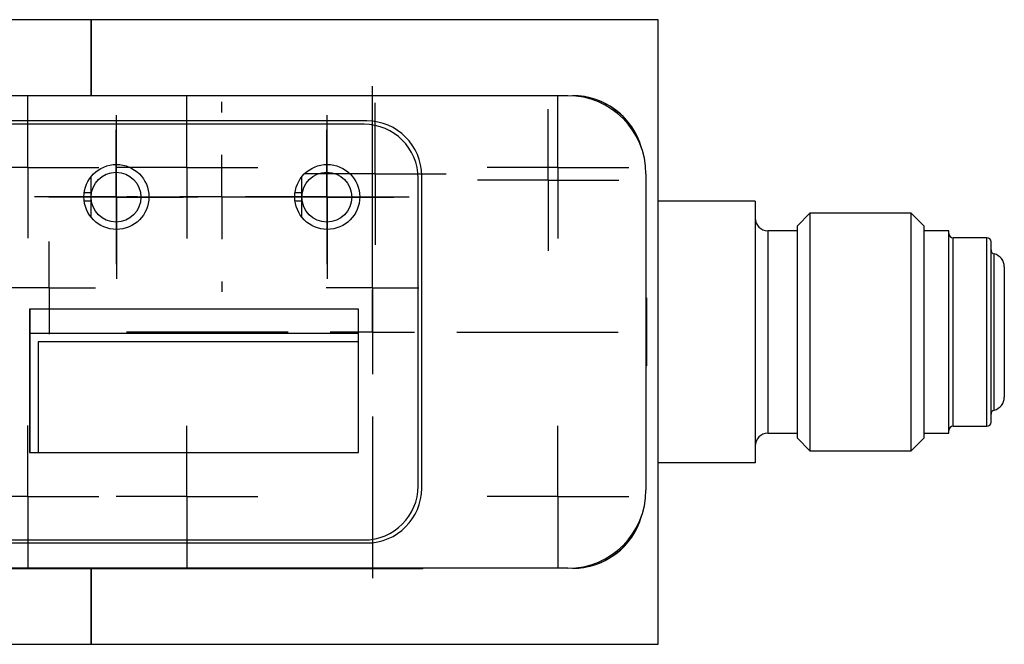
# Model space of a CAD drawing. Header units: inches. Extents: x 5.4 to 25.7, y 4.9 to 18.5.
# Tile 15 of 30: x 12.3 to 14.6, y 17 to 18.5. Entities that reach past the tile are written whole.
import ezdxf

# ---------------------------------------------------------------- set-up
doc = ezdxf.new("R2010")
doc.units = ezdxf.units.IN
doc.header["$LTSCALE"] = 2
doc.header["$MEASUREMENT"] = 0
doc.layers.add('SLD-0', color=179, linetype='Continuous')

# ---------------------------------------------------------------- blocks, each defined once
blk = doc.blocks.new('SW_CENTERMARKSYMBOL_31')
at = {"layer": 'SLD-0', "color": 0}
for p, q in [((0, 0.1), (0, 0.168)), ((0, 0), (0, 0.1)), ((-0.1, 0), (-0.168, 0)), ((0, 0), (-0.1, 0)), ((0, 0), (0, -0.1)), ((0, 0), (0.1, 0)), ((0.1, 0), (0.168, 0)), ((0, -0.1), (0, -0.168))]:
    blk.add_line(p, q, dxfattribs=at)
blk = doc.blocks.new('SW_CENTERMARKSYMBOL_33')
at = {"layer": 'SLD-0', "color": 0}
for p, q in [((0, 0.1), (0, 0.168)), ((0, 0), (0, 0.1)), ((-0.1, 0), (-0.168, 0)), ((0, 0), (-0.1, 0)), ((0, 0), (0, -0.1)), ((0, 0), (0.1, 0)), ((0.1, 0), (0.168, 0)), ((0, -0.1), (0, -0.168))]:
    blk.add_line(p, q, dxfattribs=at)
blk = doc.blocks.new('SW_CENTERMARKSYMBOL_40')
at = {"layer": 'SLD-0', "color": 0}
for p, q in [((0, 0.1), (0, 0.194)), ((0, 0), (0, 0.1)), ((-0.1, 0), (-0.194, 0)), ((0, 0), (-0.1, 0)), ((0, 0), (0, -0.1)), ((0, 0), (0.1, 0)), ((0.1, 0), (0.194, 0)), ((0, -0.1), (0, -0.194))]:
    blk.add_line(p, q, dxfattribs=at)
blk = doc.blocks.new('SW_CENTERMARKSYMBOL_41')
at = {"layer": 'SLD-0', "color": 0}
for p, q in [((0, 0.1), (0, 0.194)), ((0, 0), (0, 0.1)), ((-0.1, 0), (-0.194, 0)), ((0, 0), (-0.1, 0)), ((0, 0), (0, -0.1)), ((0, 0), (0.1, 0)), ((0.1, 0), (0.194, 0)), ((0, -0.1), (0, -0.194))]:
    blk.add_line(p, q, dxfattribs=at)
blk = doc.blocks.new('SW_CENTERMARKSYMBOL_43')
at = {"layer": 'SLD-0', "color": 0}
for p, q in [((0, 0.2), (0, 0.225)), ((0, 0), (0, 0.1)), ((-0.2, 0), (-0.225, 0)), ((0, 0), (-0.1, 0)), ((0, 0), (0, -0.1)), ((0, 0), (0.1, 0)), ((0.2, 0), (0.225, 0)), ((0, -0.2), (0, -0.225))]:
    blk.add_line(p, q, dxfattribs=at)
blk = doc.blocks.new('SW_CENTERMARKSYMBOL_45')
at = {"layer": 'SLD-0', "color": 0}
for p, q in [((0, 0.1), (0, 0.11)), ((0, 0), (0, 0.1)), ((-0.1, 0), (-0.11, 0)), ((0, 0), (-0.1, 0)), ((0, 0), (0, -0.1)), ((0, 0), (0.1, 0)), ((0.1, 0), (0.11, 0)), ((0, -0.1), (0, -0.11))]:
    blk.add_line(p, q, dxfattribs=at)
blk = doc.blocks.new('SW_CENTERMARKSYMBOL_46')
at = {"layer": 'SLD-0', "color": 0}
for p, q in [((0, 0.1), (0, 0.11)), ((0, 0), (0, 0.1)), ((-0.1, 0), (-0.11, 0)), ((0, 0), (-0.1, 0)), ((0, 0), (0, -0.1)), ((0, 0), (0.1, 0)), ((0.1, 0), (0.11, 0)), ((0, -0.1), (0, -0.11))]:
    blk.add_line(p, q, dxfattribs=at)
blk = doc.blocks.new('SW_CENTERMARKSYMBOL_51')
at = {"layer": 'SLD-0', "color": 0}
for p, q in [((0, 0.1), (0, 0.1591)), ((0, 0), (0, 0.1)), ((-0.1, 0), (-0.1591, 0)), ((0, 0), (-0.1, 0)), ((0, 0), (0, -0.1)), ((0, 0), (0.1, 0)), ((0.1, 0), (0.1591, 0)), ((0, -0.1), (0, -0.1591))]:
    blk.add_line(p, q, dxfattribs=at)
blk = doc.blocks.new('SW_CENTERMARKSYMBOL_52')
at = {"layer": 'SLD-0', "color": 0}
for p, q in [((0, 0.2), (0, 0.583)), ((0, 0), (0, 0.1)), ((-0.2, 0), (-0.583, 0)), ((0, 0), (-0.1, 0)), ((0, 0), (0, -0.1)), ((0, 0), (0.1, 0)), ((0.2, 0), (0.583, 0)), ((0, -0.2), (0, -0.583))]:
    blk.add_line(p, q, dxfattribs=at)
blk = doc.blocks.new('SW_CENTERMARKSYMBOL_53')
at = {"layer": 'SLD-0', "color": 0}
for p, q in [((0, 0.1), (0, 0.168)), ((0, 0), (0, 0.1)), ((-0.1, 0), (-0.168, 0)), ((0, 0), (-0.1, 0)), ((0, 0), (0, -0.1)), ((0, 0), (0.1, 0)), ((0.1, 0), (0.168, 0)), ((0, -0.1), (0, -0.168))]:
    blk.add_line(p, q, dxfattribs=at)
blk = doc.blocks.new('SW_CENTERMARKSYMBOL_54')
at = {"layer": 'SLD-0', "color": 0}
for p, q in [((0, 0.1), (0, 0.168)), ((0, 0), (0, 0.1)), ((-0.1, 0), (-0.168, 0)), ((0, 0), (-0.1, 0)), ((0, 0), (0, -0.1)), ((0, 0), (0.1, 0)), ((0.1, 0), (0.168, 0)), ((0, -0.1), (0, -0.168))]:
    blk.add_line(p, q, dxfattribs=at)
blk = doc.blocks.new('SW_CENTERMARKSYMBOL_55')
at = {"layer": 'SLD-0', "color": 0}
for p, q in [((0, 0.1), (0, 0.168)), ((0, 0), (0, 0.1)), ((-0.1, 0), (-0.168, 0)), ((0, 0), (-0.1, 0)), ((0, 0), (0, -0.1)), ((0, 0), (0.1, 0)), ((0.1, 0), (0.168, 0)), ((0, -0.1), (0, -0.168))]:
    blk.add_line(p, q, dxfattribs=at)
blk = doc.blocks.new('SW_CENTERMARKSYMBOL_56')
at = {"layer": 'SLD-0', "color": 0}
for p, q in [((0, 0.1), (0, 0.168)), ((0, 0), (0, 0.1)), ((-0.1, 0), (-0.168, 0)), ((0, 0), (-0.1, 0)), ((0, 0), (0, -0.1)), ((0, 0), (0.1, 0)), ((0.1, 0), (0.168, 0)), ((0, -0.1), (0, -0.168))]:
    blk.add_line(p, q, dxfattribs=at)
blk = doc.blocks.new('SW_CENTERMARKSYMBOL_57')
at = {"layer": 'SLD-0', "color": 0}
for p, q in [((0, 0.1), (0, 0.168)), ((0, 0), (0, 0.1)), ((-0.1, 0), (-0.168, 0)), ((0, 0), (-0.1, 0)), ((0, 0), (0, -0.1)), ((0, 0), (0.1, 0)), ((0.1, 0), (0.168, 0)), ((0, -0.1), (0, -0.168))]:
    blk.add_line(p, q, dxfattribs=at)
blk = doc.blocks.new('SW_CENTERMARKSYMBOL_58')
at = {"layer": 'SLD-0', "color": 0}
for p, q in [((0, 0.1), (0, 0.168)), ((0, 0), (0, 0.1)), ((-0.1, 0), (-0.168, 0)), ((0, 0), (-0.1, 0)), ((0, 0), (0, -0.1)), ((0, 0), (0.1, 0)), ((0.1, 0), (0.168, 0)), ((0, -0.1), (0, -0.168))]:
    blk.add_line(p, q, dxfattribs=at)
blk = doc.blocks.new('SW_CENTERMARKSYMBOL_59')
at = {"layer": 'SLD-0', "color": 0}
for p, q in [((0, 0.1), (0, 0.1591)), ((0, 0), (0, 0.1)), ((-0.1, 0), (-0.1591, 0)), ((0, 0), (-0.1, 0)), ((0, 0), (0, -0.1)), ((0, 0), (0.1, 0)), ((0.1, 0), (0.1591, 0)), ((0, -0.1), (0, -0.1591))]:
    blk.add_line(p, q, dxfattribs=at)

msp = doc.modelspace()

# ---------------------------------------------------------------- linework, layer by layer
at = {"color": 7, "linetype": 'Continuous', "lineweight": 25}
for p, q in [((12.4241, 18.491), (11.2841, 18.491)), ((12.4241, 18.311), (12.4241, 18.491)), ((12.4241, 18.4909), (12.4241, 18.311)), ((13.7691, 18.4909), (12.4241, 18.4909)), ((13.7691, 17.0109), (13.7691, 18.4909)), ((13.5551, 18.311), (10.9121, 18.311)), ((13.0781, 18.251), (10.9416, 18.251)), ((13.0716, 18.2431), (10.9455, 18.2431)), ((13.7401, 18.126), (13.7401, 17.376)), ((12.4241, 18.0706), (12.4241, 18.1192)), ((12.9241, 18.0706), (12.9241, 18.1192)), ((13.1996, 17.3861), (13.1996, 18.1151)), ((13.2081, 17.381), (13.2081, 18.121)), ((12.4241, 18.0805), (12.4077, 18.0805)), ((12.9241, 18.0804), (12.9077, 18.0804)), ((12.4241, 18.0608), (12.4078, 18.0608)), ((12.4241, 18.0228), (12.4241, 18.0706)), ((12.9241, 18.0608), (12.9078, 18.0608)), ((12.9241, 18.0228), (12.9241, 18.0706)), ((13.9991, 18.0609), (13.7691, 18.0609)), ((13.9991, 18.0609), (13.9991, 17.4409)), ((14.1291, 18.0324), (14.0991, 18.0024)), ((14.3691, 18.0324), (14.1291, 18.0324)), ((14.1291, 18.0324), (14.1291, 17.4694)), ((14.3991, 18.0024), (14.3691, 18.0324)), ((14.3691, 17.4694), (14.3691, 18.0324)), ((14.0991, 17.9909), (14.0291, 17.9909)), ((14.0991, 17.7509), (14.0991, 18.0024)), ((14.3991, 18.0024), (14.3991, 17.4994)), ((14.4585, 17.9909), (14.3991, 17.9909)), ((14.4585, 17.5109), (14.4585, 17.9909)), ((14.5485, 17.9744), (14.4685, 17.9744)), ((14.5585, 17.5374), (14.5585, 17.9644)), ((14.59, 17.9054), (14.59, 17.5964)), ((13.7414, 17.832), (13.7401, 17.8309)), ((13.0581, 17.805), (12.2781, 17.805)), ((12.2781, 17.805), (12.2781, 17.465)), ((12.2786, 17.805), (12.2786, 17.7476)), ((13.0581, 17.465), (13.0581, 17.805)), ((13.7414, 17.8046), (13.7414, 17.7836)), ((13.7414, 17.7836), (13.7414, 17.7693)), ((13.7413, 17.7643), (13.7413, 17.7659)), ((13.7413, 17.7643), (13.7413, 17.7643)), ((13.7414, 17.7693), (13.7413, 17.7643)), ((14.0991, 17.4994), (14.0991, 17.7509)), ((13.0581, 17.7476), (12.2786, 17.7476)), ((12.2786, 17.7476), (12.2786, 17.465)), ((13.0581, 17.7276), (12.2986, 17.7276)), ((12.2986, 17.7276), (12.2986, 17.465)), ((13.7413, 17.7444), (13.7413, 17.7427)), ((13.7413, 17.7427), (13.7414, 17.7354)), ((13.7414, 17.7354), (13.7414, 17.7201)), ((13.7414, 17.7201), (13.7414, 17.6991)), ((12.2786, 17.6976), (12.2781, 17.6976)), ((13.7401, 17.6711), (13.7414, 17.67)), ((12.2781, 17.5406), (12.2786, 17.5406)), ((14.4685, 17.5274), (14.5485, 17.5274)), ((14.0291, 17.5109), (14.0991, 17.5109)), ((14.0991, 17.4994), (14.1291, 17.4694)), ((14.3691, 17.4694), (14.3991, 17.4994)), ((14.3991, 17.5109), (14.4585, 17.5109)), ((14.1291, 17.4694), (14.3691, 17.4694)), ((12.2781, 17.465), (13.0581, 17.465)), ((13.9991, 17.4409), (13.7691, 17.4409)), ((10.9416, 17.251), (13.0781, 17.251)), ((10.9455, 17.2581), (13.0716, 17.2581)), ((13.5551, 17.191), (10.9121, 17.191)), ((13.2108, 17.19), (11.0219, 17.19)), ((12.4241, 17.011), (12.4241, 17.19)), ((12.4241, 17.19), (12.4241, 17.0109)), ((12.5452, 17.19), (12.5452, 17.1899)), ((12.572, 17.1899), (12.572, 17.19)), ((12.7681, 17.19), (12.7681, 17.1899)), ((12.7791, 17.19), (12.7791, 17.1899)), ((13.1597, 17.19), (13.1597, 17.1899)), ((13.1814, 17.19), (13.1814, 17.1899)), ((13.1869, 17.1899), (13.1869, 17.19)), ((13.209, 17.1899), (13.209, 17.19)), ((13.2108, 17.19), (13.2108, 17.191)), ((13.2112, 17.19), (13.2108, 17.19)), ((11.2841, 17.011), (12.4241, 17.011)), ((12.4241, 17.0109), (13.7691, 17.0109))]:
    msp.add_line(p, q, dxfattribs=at)
at = {"color": 8, "linetype": 'Continuous', "lineweight": 25}
for p, q in [((13.5657, 18.3107), (13.5657, 18.311)), ((14.0291, 17.9909), (14.0291, 17.5109)), ((14.4685, 17.5274), (14.4685, 17.9744)), ((14.5485, 17.5274), (14.5485, 17.9744)), ((14.5661, 17.5658), (14.5661, 17.9359)), ((13.5657, 17.191), (13.5657, 17.1913))]:
    msp.add_line(p, q, dxfattribs=at)
at = {"color": 7, "linetype": 'Continuous', "lineweight": 25, "flags": 128}
for points in [[(13.7413, 17.7574), (13.7413, 17.7773), (13.7413, 17.7955), (13.7413, 17.8109), (13.7413, 17.8226), (13.7414, 17.8298), (13.7414, 17.832), (13.7414, 17.8291), (13.7414, 17.8214), (13.7414, 17.8092), (13.7414, 17.7933), (13.7414, 17.7748), (13.7414, 17.7548), (13.7414, 17.7346), (13.7414, 17.7154), (13.7414, 17.6984), (13.7414, 17.6847), (13.7414, 17.6752), (13.7414, 17.6705), (13.7414, 17.6708), (13.7413, 17.6762), (13.7413, 17.6862), (13.7413, 17.7004), (13.7413, 17.7177), (13.7413, 17.7371), (13.7413, 17.7574)], [(13.7413, 17.7659), (13.7413, 17.7633), (13.7413, 17.7606), (13.7413, 17.758), (13.7413, 17.7553), (13.7413, 17.7525), (13.7413, 17.7498), (13.7413, 17.7471), (13.7413, 17.7444)], [(13.7414, 17.7361), (13.7414, 17.7387), (13.7414, 17.7414), (13.7414, 17.7441), (13.7414, 17.7468), (13.7414, 17.7495), (13.7414, 17.7522), (13.7414, 17.7549), (13.7414, 17.7576)], [(13.7414, 17.6991), (13.7414, 17.6984), (13.7414, 17.6979), (13.7414, 17.6975), (13.7414, 17.6972), (13.7414, 17.697), (13.7414, 17.697), (13.7414, 17.6972), (13.7414, 17.6974)]]:
    msp.add_lwpolyline(points, dxfattribs=at)
at = {"color": 7, "linetype": 'Continuous', "lineweight": 25}
for centre, radius in [((12.4841, 18.071), 0.077), ((12.9841, 18.071), 0.077), ((12.4831, 18.0706), 0.0591), ((12.9831, 18.0706), 0.0591)]:
    msp.add_circle(centre, radius, dxfattribs=at)
for centre, radius, start, end in [((13.5551, 18.126), 0.185, 0, 90), ((13.5657, 18.141), 0.17, 17.9048, 90), ((13.5661, 18.141), 0.17, 15.6184, 90), ((13.0716, 18.1151), 0.128, 0, 90), ((13.0781, 18.121), 0.13, 0, 90), ((14.0291, 18.0209), 0.03, 180, 270), ((14.4685, 17.9844), 0.01, 180, 270), ((14.5485, 17.9644), 0.01, 0, 90), ((14.5685, 17.9456), 0.01, 180, 256.0566), ((14.5585, 17.9054), 0.0315, 0, 76.0566), ((13.8024, 17.8047), 0.061, 179.6991, 180.0812), ((14.5585, 17.5964), 0.0315, 283.9434, 0), ((14.5685, 17.5561), 0.01, 103.9434, 180), ((14.4685, 17.5174), 0.01, 90, 180), ((14.5485, 17.5374), 0.01, 270, 0), ((14.0291, 17.4809), 0.03, 90, 180), ((13.0716, 17.3861), 0.128, 270, 0), ((13.0781, 17.381), 0.13, 270, 0), ((13.5551, 17.376), 0.185, 270, 0), ((13.5657, 17.361), 0.17, 270, 342.0952), ((13.5661, 17.361), 0.17, 270, 344.3816)]:
    msp.add_arc(centre, radius, start, end, dxfattribs=at)

# ---------------------------------------------------------------- block references
at = {"layer": 'SLD-0', "color": 7}
for name, p in [('SW_CENTERMARKSYMBOL_52', (13.0911, 17.7509)), ('SW_CENTERMARKSYMBOL_31', (12.2741, 18.141)), ('SW_CENTERMARKSYMBOL_56', (12.6511, 18.1409)), ('SW_CENTERMARKSYMBOL_43', (12.7341, 18.071)), ('SW_CENTERMARKSYMBOL_58', (13.0981, 18.1259)), ('SW_CENTERMARKSYMBOL_55', (13.5311, 18.1409)), ('SW_CENTERMARKSYMBOL_41', (12.4841, 18.071)), ('SW_CENTERMARKSYMBOL_40', (12.9841, 18.071)), ('SW_CENTERMARKSYMBOL_57', (13.5081, 18.1109)), ('SW_CENTERMARKSYMBOL_51', (12.4831, 18.0706)), ('SW_CENTERMARKSYMBOL_59', (12.9831, 18.0706)), ('SW_CENTERMARKSYMBOL_46', (12.3246, 17.8556)), ('SW_CENTERMARKSYMBOL_45', (13.0916, 17.8556)), ('SW_CENTERMARKSYMBOL_33', (12.2741, 17.361)), ('SW_CENTERMARKSYMBOL_54', (12.6511, 17.3609)), ('SW_CENTERMARKSYMBOL_53', (13.5311, 17.3609))]:
    msp.add_blockref(name, p, dxfattribs=at)

doc.saveas('drawing.dxf')
